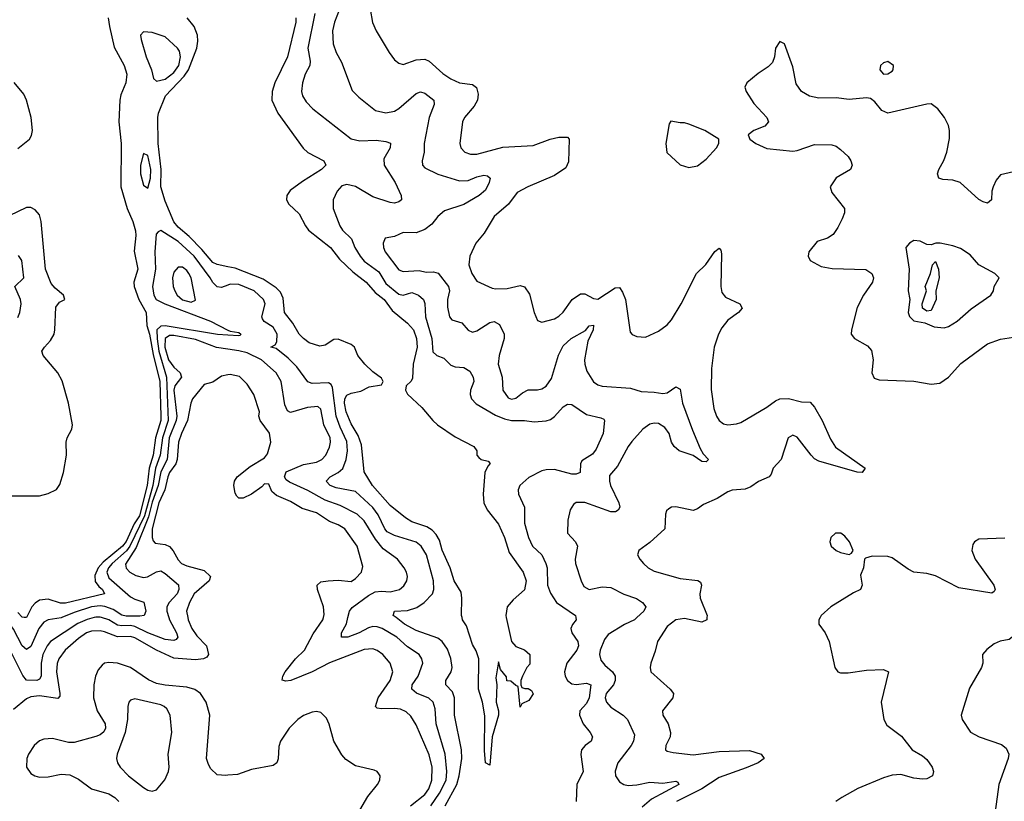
# Model space of a CAD drawing. Header units: inches. Extents: x 1954678 to 2060271, y 904822 to 1016299.
# Tile 162 of 256: x 1969038 to 1973587, y 969152 to 972762. Entities that reach past the tile are written whole.
import ezdxf

# ---------------------------------------------------------------- set-up
doc = ezdxf.new("R2010")
doc.units = ezdxf.units.IN
doc.header["$MEASUREMENT"] = 0
for name, color, linetype in [('B9966', 7, 'Continuous'), ('B9967', 7, 'Continuous'), ('B9976', 7, 'Continuous'), ('B9977', 7, 'Continuous')]:
    doc.layers.add(name, color=color, linetype=linetype)

msp = doc.modelspace()

# ---------------------------------------------------------------- linework, layer by layer
at = {"layer": 'B9966', "color": 5}
for points, elevation in [([(1969233.1, 970000), (1969230, 969998.7), (1969170, 969990.4), (1969150, 969979.3), (1969126.5, 969950), (1969090, 969866.8), (1969070, 969852.6), (1969050, 969870.5), (1969010, 969947.3), (1968978.8, 969990), (1968967.1, 970000)], 440), ([(1969382.5, 970000), (1969350, 969991.6), (1969307.5, 969972.5), (1969180.7, 969890), (1969165, 969870), (1969145.3, 969830), (1969137.2, 969790), (1969137.4, 969730), (1969130, 969715.9), (1969117.6, 969710), (1969070, 969710.6), (1969052.9, 969732.9), (1968994.2, 969850)], 460), ([(1969815.1, 970000), (1969816.9, 969990), (1969833.4, 969950), (1969856.1, 969916.1), (1969901.4, 969870), (1969910.1, 969830), (1969902.3, 969817.7), (1969888, 969810), (1969850, 969805.2), (1969750, 969813.5), (1969670, 969850.5), (1969570, 969907), (1969550, 969912.2), (1969490, 969910.8), (1969430, 969934.9), (1969410, 969939.4), (1969370, 969938.1), (1969346.9, 969930), (1969310, 969903.4), (1969248.1, 969850), (1969218.7, 969810), (1969211.9, 969788.1), (1969208.9, 969750), (1969224.3, 969650), (1969223.2, 969636.8), (1969213.9, 969626.1), (1969130, 969638.3), (1969090, 969633.6), (1969070, 969624.6), (1969010, 969576.4)], 480), ([(1969726.9, 970000), (1969730.1, 969990), (1969762.7, 969930), (1969768.4, 969910), (1969761.4, 969898.6), (1969750, 969893.7), (1969710, 969899.3), (1969630, 969929.9), (1969570, 969959.5), (1969550, 969964.1), (1969510, 969961.6), (1969490, 969965.7), (1969450, 969990.6), (1969416.6, 970000)], 460), ([(1970000, 969271.9), (1969991.3, 969271.3), (1969950, 969274), (1969921.4, 969301.5), (1969910, 969321.2), (1969901.7, 969350), (1969917.5, 969550), (1969899.9, 969610), (1969873.7, 969650), (1969847.5, 969667.5), (1969810, 969679.5), (1969710, 969687.7), (1969670, 969695.8), (1969633.4, 969713.4), (1969550, 969770.3), (1969490, 969789.9), (1969450, 969793.2), (1969430.6, 969789.4), (1969418.8, 969781.2), (1969400.9, 969759.1), (1969388.6, 969730), (1969381.1, 969690), (1969379.6, 969630), (1969396.3, 969570), (1969433.8, 969510), (1969434.7, 969490), (1969427, 969473), (1969410, 969458.5), (1969389.7, 969450.3), (1969290, 969423), (1969263.3, 969423.3), (1969190, 969441.6), (1969150, 969439.4), (1969130, 969430.7), (1969105.6, 969410), (1969079.3, 969370), (1969071.2, 969350), (1969070.3, 969310), (1969090, 969280.3), (1969108.8, 969268.8), (1969130, 969263.8), (1969170, 969264.3), (1969230, 969277.6), (1969270, 969273.5), (1969310, 969253.7), (1969370, 969209.5), (1969450, 969186.2), (1969478.6, 969170), (1969495.8, 969150)], 520)]:
    msp.add_lwpolyline(points, dxfattribs=dict(at, elevation=elevation))
at = {"layer": 'B9966', "color": 5, "elevation": 540}
msp.add_lwpolyline([(1969570, 969624.5), (1969550, 969619.5), (1969542.4, 969610), (1969537.6, 969590), (1969536, 969530), (1969525.3, 969470), (1969488.9, 969370), (1969485.7, 969350), (1969490.3, 969330), (1969503.1, 969310), (1969541.5, 969270), (1969610, 969214.9), (1969630, 969203.1), (1969650, 969198.4), (1969670, 969204.4), (1969708.9, 969251.1), (1969725.3, 969290), (1969728.7, 969310), (1969725, 969370), (1969741.2, 969470), (1969733.3, 969550), (1969718.3, 969578.3), (1969706, 969590), (1969690, 969596.5)], close=True, dxfattribs=at)
at = {"layer": 'B9967', "color": 5}
for points, elevation in [([(1969447.6, 972770), (1969453.1, 972730), (1969475.1, 972635.1), (1969520.7, 972550), (1969533, 972510), (1969528.5, 972470), (1969505.2, 972414.8), (1969501.2, 972390), (1969496.9, 972290), (1969506.9, 972190), (1969505.1, 971990), (1969534.6, 971890), (1969560.5, 971830), (1969572.9, 971787.1), (1969575.3, 971764.7), (1969567.9, 971692.1), (1969584.3, 971610), (1969565.3, 971550), (1969566.9, 971530), (1969589.2, 971469.2), (1969622.2, 971410), (1969625.5, 971350), (1969638.6, 971310), (1969655.5, 971215.5), (1969685.6, 971090), (1969691, 970930), (1969690, 970909.8), (1969665.6, 970830), (1969655.1, 970750), (1969637.1, 970690), (1969626.6, 970610), (1969591.7, 970470), (1969566.5, 970433.5), (1969530, 970351.9), (1969513.8, 970330), (1969424, 970256), (1969401.2, 970230), (1969385.7, 970194.3), (1969387.1, 970167.1), (1969403.3, 970143.3), (1969420.4, 970130), (1969430.1, 970110), (1969250, 970066.4), (1969227.5, 970067.5), (1969170, 970085.1), (1969130, 970080.2), (1969110, 970067.3), (1969094.2, 970050), (1969070, 970001.2), (1969058.8, 970001.2), (1969050, 970001.5), (1969030, 970023.2)], 420), ([(1970000, 971620.8), (1969950, 971630.6), (1969930, 971640.6), (1969879.9, 971699.9), (1969820.6, 971760.6), (1969770, 971803.1), (1969750, 971828.9), (1969710, 971923.4), (1969690.2, 971990), (1969691.8, 972070), (1969678.4, 972190), (1969676.4, 972310), (1969679.9, 972330), (1969711.8, 972410), (1969798.4, 972501.6), (1969818.2, 972530), (1969856.6, 972630), (1969862.1, 972662.1), (1969860.4, 972690), (1969843.9, 972730), (1969811.7, 972770)], 420), ([(1969030, 972167.4), (1969083.7, 972210), (1969092.8, 972227.2), (1969096.9, 972250), (1969091.9, 972310), (1969069.3, 972390), (1969057, 972417.1), (1969012.2, 972472.2)], 420), ([(1968990, 970563), (1969130, 970563.2), (1969170, 970572.6), (1969208.7, 970591.3), (1969224.4, 970615.6), (1969241, 970670), (1969255.1, 970750), (1969252.9, 970810), (1969258, 970830), (1969279.7, 970870), (1969281.7, 970890), (1969263.5, 970990), (1969234, 971094), (1969214.8, 971130), (1969147.1, 971210), (1969140.4, 971230), (1969152.2, 971250), (1969180.3, 971279.7), (1969196.8, 971310), (1969201.2, 971330), (1969205.3, 971434.7), (1969222.3, 971457.7), (1969247.3, 971470), (1969240.3, 971490), (1969201.6, 971521.6), (1969183.3, 971543.3), (1969158.1, 971610), (1969138.2, 971830), (1969130, 971861.1), (1969110, 971884.2), (1969090, 971894.2), (1969070, 971895), (1968990, 971855.9)], 420), ([(1970000, 971535.9), (1969970, 971524.7), (1969950, 971528.4), (1969930, 971548.3), (1969918.6, 971570), (1969844.2, 971670), (1969770, 971737.5), (1969690, 971788.2), (1969677.7, 971782.3), (1969669.4, 971770.6), (1969663.1, 971690), (1969666.1, 971610), (1969651.9, 971530), (1969657.4, 971490), (1969668.9, 971470), (1969708.2, 971450), (1969920.2, 971370), (1970000, 971327.7)], 440), ([(1969030, 971387), (1969038.8, 971410), (1969044.6, 971450), (1969042.6, 971470), (1969015.3, 971530), (1969056.8, 971570), (1969047.4, 971650), (1969032.5, 971672.5)], 440), ([(1970000, 971304.1), (1969952.7, 971307.3), (1969710, 971347.1), (1969690, 971346.6), (1969672.1, 971330), (1969672.8, 971287.2), (1969681.2, 971230), (1969716.1, 971110), (1969725, 970910), (1969697.5, 970830), (1969687.9, 970750), (1969666.3, 970690), (1969653.4, 970610), (1969614.6, 970470), (1969547.5, 970330), (1969531.7, 970308.3), (1969465.2, 970250), (1969448.8, 970230), (1969441.2, 970210), (1969450, 970184.1), (1969550, 970096.4), (1969570, 970085.1), (1969611.7, 970071.7), (1969621.3, 970030), (1969612.8, 970010), (1969593.8, 970006.2), (1969530, 970006.5), (1969510, 970011.8), (1969470, 970037.5), (1969431.4, 970051.4), (1969410, 970054.5), (1969370, 970050), (1969290, 970024.1), (1969233.1, 970000)], 440), ([(1970000, 971239.8), (1969947.1, 971247.1), (1969850, 971285.3), (1969750, 971303.5), (1969730, 971303), (1969710.1, 971289.9), (1969708.9, 971250), (1969726.3, 971190), (1969750, 971156.2), (1969779.8, 971130), (1969785.7, 971110), (1969755.5, 971070), (1969750.4, 971050), (1969763.7, 970930), (1969761.7, 970910), (1969728.6, 970830), (1969719.3, 970730), (1969690, 970673.1), (1969678.4, 970610), (1969650, 970533.7), (1969633.8, 970466.2), (1969576.1, 970323.9), (1969527.5, 970247.5), (1969530, 970228.6), (1969547.8, 970210), (1969574.3, 970194.3), (1969610, 970185.4), (1969628.9, 970188.9), (1969670, 970211.4), (1969690, 970215.9), (1969710, 970204.6), (1969772.2, 970152.2), (1969774.2, 970130), (1969766.4, 970110), (1969729.5, 970070), (1969718.6, 970050), (1969717.5, 970030), (1969726.9, 970000)], 460), ([(1970000, 971121.2), (1969970, 971115.9), (1969930, 971087.3), (1969890, 971076.9), (1969837, 971010), (1969828.3, 970990), (1969813.1, 970910), (1969785.1, 970850), (1969772.1, 970810), (1969766.3, 970730), (1969759.4, 970710), (1969730, 970670.3), (1969722.3, 970650), (1969708.1, 970590), (1969681.3, 970530), (1969651, 970410), (1969650.1, 970370.1), (1969654.4, 970354.4), (1969663.9, 970343.9), (1969710, 970337.1), (1969730, 970328.3), (1969748.1, 970308.1), (1969770, 970266.6), (1969786.6, 970250), (1969810, 970238.5), (1969890, 970217.5), (1969919.8, 970190), (1969914.2, 970170), (1969844.6, 970110), (1969822.4, 970070), (1969809.6, 970030), (1969815.1, 970000)], 480), ([(1969416.6, 970000), (1969410, 970001.9), (1969390, 970001.9), (1969382.5, 970000)], 460)]:
    msp.add_lwpolyline(points, dxfattribs=dict(at, elevation=elevation))
for points, elevation in [([(1969610, 972705.1), (1969596.4, 972690), (1969599, 972670), (1969622.4, 972590), (1969647.8, 972530), (1969657, 972490), (1969670, 972478), (1969710, 972486.5), (1969750, 972517.6), (1969772.9, 972550), (1969781.6, 972590), (1969776, 972616), (1969767.8, 972630), (1969710, 972682.3), (1969650, 972702.8)], 440), ([(1969610, 972144.5), (1969595.9, 972090), (1969596.1, 972050), (1969610, 971997), (1969630, 971983.7), (1969643.1, 972030), (1969644.3, 972070), (1969630, 972135.1)], 440), ([(1969790, 971618.4), (1969770, 971618.2), (1969750, 971595.8), (1969743.6, 971570), (1969747, 971530), (1969755.5, 971510), (1969766.5, 971490), (1969790, 971468.4), (1969830, 971457), (1969850, 971466.7), (1969830, 971569.6), (1969819.3, 971590), (1969810, 971604)], 460)]:
    msp.add_lwpolyline(points, close=True, dxfattribs=dict(at, elevation=elevation))
at = {"layer": 'B9976', "color": 5}
for points, elevation in [([(1970844.5, 969130), (1970910, 969182.7), (1970929.2, 969210), (1970941.9, 969250), (1970944, 969310), (1970930, 969365.6), (1970870, 969505.3), (1970844.8, 969544.8), (1970824.3, 969564.3), (1970797.3, 969577.3), (1970770, 969580.7), (1970710, 969578.3), (1970690, 969581.2), (1970682, 969590), (1970694.3, 969630), (1970749.9, 969710), (1970762.4, 969750), (1970750.7, 969790), (1970716.2, 969830), (1970690, 969848.6), (1970670, 969856.2), (1970630, 969852.3), (1970470, 969791), (1970390, 969749.6), (1970290.3, 969710), (1970267.2, 969707.2), (1970251.7, 969711.7), (1970253.8, 969730), (1970264.9, 969750), (1970312.7, 969810), (1970354, 969850), (1970394.6, 969925.4), (1970439.6, 969990), (1970441.8, 970000)], 480), ([(1970938.5, 969130), (1970978.1, 969190), (1971008.3, 969250), (1971012.5, 969290), (1971003.6, 969370), (1970962.3, 969510), (1970958.1, 969578.1), (1970948.9, 969608.9), (1970928.2, 969628.3), (1970871.5, 969651.5), (1970849.9, 969670), (1970851.6, 969690), (1970879.1, 969730), (1970900.7, 969790), (1970896.2, 969810), (1970883.5, 969830), (1970830, 969865.9), (1970780.2, 969910), (1970712.4, 969950), (1970690, 969957), (1970670, 969958.9), (1970650, 969953.5), (1970606.5, 969930), (1970554.9, 969910), (1970524.5, 969910), (1970524.5, 969930), (1970548.1, 969971.9), (1970555.1, 970000)], 460), ([(1971003.9, 969130), (1971057.6, 969230), (1971069.4, 969270), (1971080.7, 969350), (1971078.9, 969390), (1971046.6, 969550), (1971047.2, 969630), (1971037.2, 969657.2), (1971007.9, 969690), (1971007, 969710), (1971031.6, 969750), (1971036.7, 969770), (1971030.7, 969810.7), (1971015.1, 969855.1), (1970989.9, 969889.9), (1970970, 969905), (1970870, 969940.1), (1970816.8, 969970), (1970777.6, 970000)], 440), ([(1971286.2, 970000), (1971311, 969890), (1971330, 969866), (1971370.9, 969850.9), (1971396, 969830), (1971394.8, 969785.2), (1971382, 969770), (1971362, 969730), (1971354, 969710), (1971354, 969690), (1971358, 969678), (1971372, 969672), (1971388, 969672), (1971403.6, 969663.6), (1971410, 969648), (1971390, 969618), (1971358, 969602), (1971350, 969586), (1971342, 969682), (1971330, 969686), (1971307.3, 969707.3), (1971288.7, 969708.7), (1971287.3, 969727.3), (1971260.2, 969760.2), (1971250, 969795.3), (1971238, 969722), (1971243.1, 969690), (1971240.3, 969610), (1971250.6, 969570), (1971250.4, 969550), (1971220.5, 969450), (1971210, 969318), (1971190, 969328.7), (1971186, 969386), (1971186.6, 969546.6), (1971176, 969610), (1971158.2, 969670), (1971159.5, 969810), (1971147.3, 969847.3), (1971130, 969875.3), (1971102.7, 969962.7), (1971084.5, 969990), (1971082, 970000)], 420), ([(1971607.6, 970000), (1971609.2, 969990), (1971591.7, 969968.3), (1971584.4, 969950), (1971589.6, 969930), (1971616.3, 969890), (1971620.1, 969870), (1971613.1, 969850), (1971565.7, 969790), (1971555, 969750), (1971558.6, 969730), (1971570, 969708.9), (1971590, 969694.6), (1971610, 969690.6), (1971657.1, 969697.1), (1971677.8, 969690), (1971669.6, 969630), (1971656.8, 969603.2), (1971625.6, 969570), (1971625.2, 969550), (1971642.3, 969510), (1971674.3, 969470), (1971684.6, 969450), (1971678, 969430), (1971650.2, 969409.8), (1971633.4, 969390), (1971631.5, 969368.5), (1971642.3, 969290), (1971612, 969230), (1971608.9, 969150)], 440), ([(1971889.4, 970000), (1971878.4, 969990), (1971832.3, 969967.7), (1971757.7, 969922.3), (1971740.9, 969899.1), (1971720.7, 969850), (1971717.7, 969830), (1971723.7, 969803.7), (1971741.2, 969781.2), (1971777, 969750), (1971790.1, 969730), (1971789.7, 969710), (1971781.8, 969690), (1971747.5, 969650), (1971743.8, 969630), (1971750.1, 969610.1), (1971770, 969585.9), (1971826.7, 969550), (1971846.9, 969530), (1971878.5, 969458.5), (1971874.1, 969430), (1971863.2, 969410), (1971802.1, 969330), (1971789.6, 969290.4), (1971790.9, 969270), (1971810, 969241.7), (1971829.7, 969229.7), (1971850, 969225.2), (1971890, 969227.4), (1971950, 969239.3), (1972010, 969235.6), (1972070, 969244.2), (1972079.7, 969239.7), (1972083.1, 969230), (1971957.7, 969162.3), (1971914.9, 969125.1)], 460), ([(1972213.3, 970000), (1972212.7, 969990), (1972190, 969979.7), (1972110, 969995.8), (1972070.2, 969989.8), (1972030, 969959.7), (1971985.3, 969890), (1971974.9, 969845.1), (1971954.9, 969790), (1971951.5, 969770), (1971954.9, 969750), (1972044.2, 969670), (1972059.5, 969650), (1972056.5, 969630), (1972008.6, 969570), (1972010.2, 969550), (1972034.8, 969510), (1972045.2, 969470), (1972043.2, 969450), (1972024.2, 969410), (1972021.6, 969390), (1972030, 969383.1), (1972056.9, 969376.9), (1972150, 969366.3), (1972270, 969381.8), (1972410, 969386.6), (1972463.6, 969370), (1972478.6, 969350), (1972450.3, 969330), (1972394.2, 969305.8), (1972270, 969261.5), (1972190, 969208.7), (1972073.5, 969150)], 480), ([(1972736.3, 970000), (1972730.7, 969990), (1972730.7, 969970), (1972759.1, 969930), (1972778, 969890), (1972803.8, 969770), (1972818.8, 969750), (1972830, 969745.3), (1972865.8, 969745.8), (1972950, 969758), (1973030, 969760.3), (1973053, 969750), (1973018.7, 969610), (1973030.3, 969530), (1973044, 969504), (1973112.2, 969452.2), (1973161.2, 969390), (1973210, 969362.3), (1973230, 969345.2), (1973254.9, 969310), (1973260.3, 969290), (1973256.4, 969270), (1973230, 969255.4), (1973210, 969253.7), (1973170, 969259.1), (1973110, 969275.1), (1973070, 969272.3), (1973030, 969260.4), (1972910, 969211.1), (1972837.1, 969170), (1972808.9, 969150)], 520), ([(1973755.4, 970000), (1973748.2, 969991.8), (1973710, 969961.4), (1973636.3, 969930), (1973624, 969910), (1973610, 969899.5), (1973568.7, 969891.3), (1973540.7, 969879.3), (1973507.1, 969852.9), (1973487.3, 969830), (1973488, 969790), (1973482.4, 969770), (1973426.2, 969673.8), (1973388.8, 969550), (1973392.2, 969530), (1973431.2, 969471.2), (1973470.6, 969450), (1973574.8, 969414.8), (1973596.5, 969396.5), (1973608.7, 969370), (1973605.7, 969350), (1973562.6, 969230), (1973541.3, 969070)], 540), ([(1970609.9, 969110.1), (1970646.5, 969173.5), (1970691.8, 969230), (1970702, 969250), (1970703.1, 969270), (1970698.3, 969278.3), (1970689.8, 969289.8), (1970675.7, 969295.7), (1970590, 969314.9), (1970544.5, 969344.5), (1970525.9, 969365.9), (1970489.9, 969429.9), (1970467.9, 969507.9), (1970455.7, 969535.7), (1970430, 969561.1), (1970410, 969566.6), (1970390, 969563.7), (1970350, 969548.2), (1970323.5, 969530), (1970282.7, 969490), (1970243.3, 969430), (1970235.2, 969404.8), (1970232.4, 969347.6), (1970225.8, 969330), (1970210, 969317.4), (1970110, 969298), (1970045, 969275), (1970000, 969271.9)], 520)]:
    msp.add_lwpolyline(points, dxfattribs=dict(at, elevation=elevation))
at = {"layer": 'B9977', "color": 5}
for points, elevation in [([(1970514.9, 972805.1), (1970492.5, 972750), (1970483.5, 972710), (1970487.2, 972650), (1970501, 972610), (1970525.2, 972565.2), (1970574.7, 972434.7), (1970604.6, 972404.6), (1970682.7, 972342.7), (1970730, 972331), (1970770, 972338.7), (1970790, 972350.9), (1970870, 972420.2), (1970890, 972428.2), (1970910, 972422.8), (1970951.7, 972390), (1970952.9, 972370), (1970930.1, 972310), (1970906.9, 972190), (1970906.7, 972150), (1970898, 972110), (1970899.7, 972090), (1970910, 972077.7), (1970970, 972047.9), (1971070, 972017.8), (1971110, 972018.4), (1971150, 972035.3), (1971183.4, 972043.4), (1971200.4, 972040.4), (1971211.3, 972030), (1971207, 972010), (1971190, 971974.5), (1971161.7, 971950), (1971090, 971908.3), (1971001.3, 971878.7), (1970970, 971852.1), (1970942.8, 971817.2), (1970910, 971792.8), (1970870, 971777.1), (1970810, 971778.7), (1970770, 971761.1), (1970727.5, 971752.5), (1970718.3, 971730), (1970719.1, 971710), (1970727.3, 971690), (1970790, 971607), (1970810, 971599.5), (1970883.6, 971603.6), (1970916, 971596), (1970950, 971596.6), (1970971.8, 971591.8), (1971019.3, 971530), (1971023.4, 971510), (1971015, 971470), (1971014.2, 971434.2), (1971024, 971390), (1971035.5, 971375.5), (1971081, 971361), (1971110, 971327.1), (1971130, 971318.5), (1971150, 971324.4), (1971210, 971363), (1971230, 971367.3), (1971254.7, 971354.7), (1971276.2, 971310), (1971277, 971290), (1971254, 971210), (1971249.5, 971170), (1971266.8, 971110), (1971270.3, 971050), (1971295.2, 971015.2), (1971310, 971008.3), (1971330, 971013.6), (1971361.1, 971038.9), (1971387.3, 971052.7), (1971430, 971051.9), (1971450, 971056.3), (1971470, 971069.3), (1971495.4, 971104.6), (1971527.8, 971212.2), (1971550, 971256), (1971586.8, 971290), (1971653.2, 971326.8), (1971670, 971347.7), (1971690, 971350.2), (1971687.7, 971330), (1971662.6, 971277.4), (1971647.6, 971190), (1971648.7, 971170), (1971659, 971139), (1971689.3, 971089.2), (1971710, 971075.3), (1971730, 971069.5), (1971860.2, 971060.2), (1971910, 971044.6), (1971970, 971042), (1972010, 971034.7), (1972030, 971038), (1972070, 971066.4), (1972090, 971055.5), (1972101.2, 970990), (1972146.1, 970866.1), (1972181.8, 970781.8), (1972196.7, 970756.7), (1972221, 970730), (1972210, 970719), (1972190, 970721.2), (1972150, 970749), (1972085.2, 970770), (1972061.6, 970790), (1972049.7, 970810), (1972039.7, 970850), (1972018.7, 970878.7), (1971990, 970896.8), (1971970, 970898.2), (1971950, 970892.9), (1971917.4, 970870), (1971866.8, 970813.2), (1971849.2, 970790), (1971800.7, 970699.3), (1971763.5, 970656.5), (1971762.7, 970630), (1971767.6, 970610), (1971807.1, 970530), (1971811.1, 970510), (1971803.4, 970496.6), (1971791.1, 970488.9), (1971770, 970489.4), (1971650, 970532.4), (1971610, 970532.4), (1971596.9, 970523.1), (1971582.2, 970497.8), (1971570.2, 970449.8), (1971569, 970390), (1971606.9, 970350), (1971615.4, 970330), (1971604.2, 970270), (1971605.5, 970250), (1971631.7, 970170), (1971644.4, 970144.4), (1971670, 970130.3), (1971730, 970141.8), (1971770, 970139.3), (1971830, 970108.2), (1971888.6, 970088.6), (1971916.4, 970070), (1971931.2, 970050), (1971922.6, 970030), (1971889.4, 970000)], 460), ([(1970657.8, 972810), (1970668.6, 972748.6), (1970684.9, 972710), (1970744.9, 972610), (1970770, 972577.1), (1970790, 972561.3), (1970810, 972554.9), (1970870, 972576.6), (1970910, 972579.2), (1970930.2, 972570), (1970993.4, 972513.4), (1971030, 972488.1), (1971070, 972470.8), (1971130, 972461.7), (1971148.3, 972448.3), (1971157.2, 972417.2), (1971153.8, 972390), (1971138.2, 972361.8), (1971093, 972310), (1971084.6, 972290), (1971072.3, 972190), (1971076.9, 972170), (1971095.5, 972150), (1971121, 972141), (1971150, 972140.6), (1971270, 972173), (1971410, 972180.9), (1971489.4, 972210), (1971530, 972219.7), (1971570, 972219.3), (1971577.6, 972210), (1971574.4, 972105.6), (1971562, 972078), (1971510, 972042), (1971386.7, 971990), (1971336.3, 971963.7), (1971296, 971910), (1971230, 971852.3), (1971183.7, 971776.3), (1971146, 971730), (1971118.2, 971670), (1971113.7, 971630), (1971126.8, 971590), (1971150, 971553.4), (1971221.8, 971521.8), (1971238.6, 971518.5), (1971290, 971520.2), (1971350, 971533.6), (1971370, 971528.5), (1971393.2, 971493.3), (1971415.4, 971410), (1971430, 971373), (1971450, 971364.9), (1971510, 971380.8), (1971530, 971391.7), (1971550, 971410.3), (1971591.3, 971468.7), (1971630, 971496.1), (1971650, 971496.1), (1971690, 971473.9), (1971710, 971471.5), (1971790, 971523.5), (1971810, 971524.6), (1971823.6, 971503.6), (1971836.6, 971470), (1971859, 971319), (1971867.7, 971307.7), (1971890, 971298.7), (1971930, 971295.8), (1971990, 971323.6), (1972030, 971352.6), (1972050, 971375.2), (1972094.7, 971450), (1972165, 971590), (1972209, 971631), (1972250, 971691.7), (1972270, 971706), (1972277.6, 971697.6), (1972280.5, 971680.5), (1972277.7, 971530), (1972282, 971502), (1972299.7, 971479.6), (1972365.5, 971450), (1972375.8, 971430), (1972358.9, 971410), (1972310, 971373.8), (1972282, 971338), (1972266.7, 971310), (1972246.6, 971250), (1972234.8, 971150), (1972233, 971053), (1972245.8, 970965.8), (1972257.8, 970930), (1972270, 970910.2), (1972290, 970895.8), (1972310, 970890.8), (1972350, 970894.4), (1972370, 970900.8), (1972490, 970972), (1972530, 971002.1), (1972550, 971010.1), (1972590, 971012.3), (1972650, 970997), (1972690, 970995), (1972710, 970971.7), (1972745.5, 970910), (1972783.8, 970823.8), (1972807.2, 970787.2), (1972944, 970690), (1972931, 970670), (1972907.7, 970672.3), (1972730, 970722.4), (1972710, 970733.5), (1972694.5, 970750), (1972630, 970834), (1972610, 970843.1), (1972589.3, 970830), (1972556.6, 970730), (1972519.2, 970690), (1972510, 970662), (1972500.4, 970650), (1972451.5, 970628.5), (1972416, 970604), (1972390, 970592.7), (1972330, 970589.2), (1972310, 970581.7), (1972260.7, 970550), (1972197, 970523), (1972170, 970502.6), (1972150, 970495), (1972070, 970511.1), (1972050, 970509.6), (1972037.2, 970502.8), (1972027.1, 970492.9), (1972022.2, 970477.8), (1972019.5, 970410), (1971950, 970346.3), (1971898.8, 970310), (1971893.4, 970290), (1971903, 970270), (1971920.4, 970250), (1971942, 970230), (1971970, 970214), (1972090, 970180.7), (1972171.1, 970171.1), (1972183.4, 970163.4), (1972188.7, 970150), (1972180.7, 970110), (1972182, 970090), (1972214, 970010), (1972213.3, 970000)], 480), ([(1970314.4, 972770), (1970313.7, 972750), (1970275.8, 972590), (1970216.8, 972470), (1970204.5, 972430), (1970203.7, 972390), (1970231.4, 972330), (1970348.3, 972168.3), (1970370, 972148.4), (1970444, 972110), (1970452, 972090), (1970433, 972070), (1970345, 972015), (1970287.3, 971972.7), (1970272.1, 971950), (1970271.4, 971930), (1970282, 971910), (1970330, 971865.5), (1970358.3, 971810), (1970373.4, 971790), (1970474.3, 971710), (1970515.4, 971655.4), (1970577.9, 971597.9), (1970638.8, 971550), (1970681.3, 971501.3), (1970722.9, 971470), (1970758.7, 971418.7), (1970830, 971360.8), (1970857.6, 971330), (1970871.8, 971290), (1970875.1, 971250), (1970856.8, 971170), (1970853.5, 971106.5), (1970847.7, 971092.3), (1970823.8, 971070), (1970820.2, 971050), (1970830, 971031.7), (1970896.4, 970970), (1970946.4, 970910), (1970968.5, 970890), (1971050, 970834.4), (1971136.4, 970790), (1971150.5, 970770), (1971150.7, 970750.7), (1971159.8, 970739.8), (1971170, 970731), (1971202, 970722), (1971211.3, 970711.3), (1971200.5, 970699.5), (1971187.3, 970670), (1971180.3, 970570), (1971183.2, 970530), (1971197.6, 970497.6), (1971250, 970432.2), (1971278.8, 970370), (1971300.1, 970300.1), (1971363.8, 970210), (1971377.6, 970170), (1971370, 970128.7), (1971317.5, 970082.5), (1971290.8, 970050), (1971284, 970010), (1971286.2, 970000)], 420), ([(1970402.6, 972790), (1970369.7, 972630), (1970380.9, 972570), (1970378.4, 972550), (1970357.2, 972510), (1970345.1, 972470), (1970339.7, 972430), (1970344.7, 972410), (1970362.2, 972382.2), (1970392.6, 972350), (1970570, 972211.6), (1970610, 972202.7), (1970685.4, 972205.4), (1970730, 972199.2), (1970751.1, 972191.1), (1970750.2, 972170), (1970721.3, 972118.7), (1970721.8, 972090), (1970773.2, 972010), (1970800.8, 971950), (1970801.7, 971930), (1970790, 971919.8), (1970770, 971915.1), (1970750, 971918), (1970670, 971943.4), (1970590, 971991.2), (1970550, 972000.6), (1970526.2, 971993.8), (1970504.4, 971970), (1970487.2, 971930), (1970486, 971890), (1970517.1, 971810), (1970530.2, 971790), (1970570.8, 971750), (1970586, 971710), (1970611.1, 971670), (1970630, 971646.6), (1970697.5, 971597.5), (1970730, 971543.4), (1970790, 971494.7), (1970810, 971489.5), (1970850, 971501.9), (1970880.6, 971490), (1970903.5, 971470), (1970910.5, 971450.5), (1970913.7, 971390), (1970941.9, 971290), (1970947.1, 971227.1), (1970965.3, 971210), (1970997.9, 971197.9), (1971030, 971165.8), (1971050, 971158.8), (1971090, 971155.5), (1971117.7, 971137.7), (1971134, 971110), (1971135.8, 971090), (1971121.7, 971050), (1971119.5, 971030), (1971125.5, 971010), (1971147.4, 970987.4), (1971235.9, 970935.9), (1971278.1, 970918.1), (1971310, 970910.8), (1971370, 970910.1), (1971415.9, 970904.1), (1971471.4, 970908.6), (1971490, 970914.9), (1971510, 970928.9), (1971550, 970973), (1971570, 970986.4), (1971590, 970984.9), (1971657.5, 970937.5), (1971723.6, 970923.6), (1971737, 970917), (1971740.7, 970910), (1971734.1, 970850), (1971702.2, 970777.8), (1971685, 970755), (1971635.3, 970724.7), (1971629.2, 970710), (1971628.2, 970670), (1971610, 970662.2), (1971590, 970663.4), (1971510, 970684.1), (1971470, 970682.6), (1971450, 970677.3), (1971390, 970647.4), (1971349.1, 970610), (1971341.2, 970590), (1971342.6, 970570), (1971370.9, 970510), (1971370, 970436), (1971388.5, 970370), (1971408.3, 970330), (1971450.1, 970290), (1971469.7, 970249.7), (1971474.9, 970230), (1971477, 970150), (1971490, 970112.6), (1971519, 970070), (1971606, 970010), (1971607.6, 970000)], 440), ([(1973630, 972059.6), (1973570, 972045.1), (1973550, 972020.9), (1973536, 971990), (1973529.1, 971970), (1973528.8, 971930), (1973510, 971914.8), (1973490, 971919.8), (1973470, 971931.9), (1973383.6, 972010), (1973350, 972020.7), (1973304.1, 972024.1), (1973285.1, 972030), (1973279.1, 972050), (1973285.1, 972070), (1973308.6, 972111.4), (1973322.7, 972150), (1973333.6, 972213.6), (1973334.6, 972250), (1973330, 972272.7), (1973311.1, 972310), (1973281, 972350), (1973250, 972372.9), (1973230, 972371.8), (1973050, 972329.6), (1973022.2, 972342.3), (1972990, 972382), (1972970, 972397.6), (1972950, 972400.4), (1972870, 972392.8), (1972810, 972401.1), (1972730, 972399.4), (1972688, 972408), (1972650.7, 972430.7), (1972625.5, 972465.5), (1972610, 972544), (1972571.3, 972650), (1972550, 972661.2), (1972530.7, 972630), (1972526.3, 972590), (1972515.8, 972564.2), (1972496.3, 972543.7), (1972450, 972512.9), (1972398, 972470), (1972388.7, 972450), (1972394.9, 972430), (1972430, 972374), (1972490.8, 972310), (1972497.3, 972290), (1972481, 972270), (1972430.6, 972249.4), (1972404.7, 972230), (1972411, 972210), (1972438.8, 972190), (1972490, 972166.7), (1972610, 972154.6), (1972630, 972157.4), (1972710, 972186), (1972790, 972184.2), (1972810, 972177.7), (1972830, 972162.7), (1972866.5, 972130), (1972879.1, 972110), (1972884, 972090), (1972877, 972070), (1972810, 972032), (1972783.5, 971990), (1972790, 971963.1), (1972849, 971890), (1972849, 971870), (1972838.3, 971841.7), (1972818.7, 971801.3), (1972796.9, 971770), (1972770, 971752.8), (1972723.2, 971736.8), (1972683.8, 971690), (1972680.5, 971670), (1972690.7, 971650), (1972741.8, 971621.8), (1972792.4, 971612.4), (1972948.2, 971608.2), (1972975.6, 971590), (1972983.2, 971570), (1972979.2, 971550), (1972936.6, 971490), (1972907.4, 971432.6), (1972881.5, 971330), (1972880.3, 971310), (1972894.9, 971290), (1972955.8, 971255.8), (1972973.3, 971233.3), (1972982.3, 971190), (1972976, 971130), (1972986.2, 971106.2), (1973010, 971098.7), (1973170, 971092.6), (1973250, 971078.2), (1973290, 971082.2), (1973330, 971110.2), (1973386, 971174), (1973510, 971264.3), (1973570, 971286.2), (1973630, 971294.9)], 520), ([(1971082, 970000), (1971079.5, 970010), (1971081.6, 970090), (1971077.7, 970117.7), (1971046.4, 970170), (1971027.1, 970230), (1970990, 970311.5), (1970977.4, 970357.4), (1970963.2, 970383.3), (1970943.8, 970403.8), (1970919.6, 970419.6), (1970850, 970443), (1970820.2, 970460.2), (1970750, 970517.6), (1970668.6, 970610), (1970630, 970673.2), (1970617.4, 970797.4), (1970601.4, 970841.4), (1970570, 970894.6), (1970546.8, 970950), (1970539.3, 970990), (1970540.6, 971010), (1970550, 971027.6), (1970570, 971036.4), (1970614.3, 971045.7), (1970653.7, 971066.3), (1970710, 971075.6), (1970717.2, 971090), (1970710, 971106.6), (1970670, 971134.6), (1970633.3, 971170), (1970601.3, 971210), (1970585.6, 971250), (1970570, 971262), (1970510, 971286), (1970490, 971285.3), (1970450, 971258.9), (1970425.6, 971254.4), (1970376.4, 971270), (1970350, 971289), (1970330, 971309.8), (1970300.1, 971360.1), (1970261.4, 971410), (1970255.8, 971475.8), (1970242.9, 971502.9), (1970223.3, 971523.3), (1970163.5, 971563.5), (1970034.1, 971614.1), (1970000, 971620.8)], 420), ([(1970777.6, 970000), (1970764.5, 970010), (1970769.4, 970030), (1970830, 970032.6), (1970873.1, 970046.9), (1970906.3, 970070), (1970945.7, 970110), (1970952, 970130), (1970950.4, 970169.6), (1970917.5, 970290), (1970893.1, 970330), (1970870, 970348), (1970770, 970379.6), (1970736.8, 970396.8), (1970724.9, 970410), (1970694.6, 970474.6), (1970670, 970508.4), (1970590, 970583), (1970499.8, 970599.8), (1970473.3, 970610), (1970454.5, 970630), (1970472.4, 970650), (1970510, 970670.1), (1970530.8, 970689.2), (1970546.5, 970730), (1970553.4, 970770), (1970550, 970814.2), (1970519, 970879), (1970500.6, 970930), (1970482.8, 971062.8), (1970476.6, 971076.6), (1970464.4, 971084.4), (1970390, 971081.7), (1970370, 971088.7), (1970318.1, 971158.1), (1970279.2, 971199.2), (1970223.8, 971243.8), (1970198, 971250), (1970219.3, 971260.7), (1970226.7, 971273.3), (1970227.5, 971310), (1970210, 971342.2), (1970167.9, 971367.9), (1970160.8, 971380.8), (1970157.7, 971390), (1970172.4, 971450), (1970165.1, 971470), (1970122, 971510), (1970050, 971539.2), (1970010, 971539.6), (1970000, 971535.9)], 440), ([(1970000, 971327.7), (1970010, 971322.4), (1970050, 971317.1), (1970060.7, 971310), (1970057.1, 971302.9), (1970050, 971300.9), (1970000, 971304.1)], 440), ([(1970555.1, 970000), (1970562.5, 970030), (1970573.9, 970046.1), (1970650, 970101.5), (1970681.4, 970118.6), (1970710, 970122.4), (1970750, 970119.3), (1970793, 970130), (1970813, 970147), (1970827.7, 970170), (1970829.8, 970190), (1970825.2, 970210), (1970815.4, 970230), (1970783.4, 970270), (1970717.7, 970317.7), (1970682, 970362), (1970630, 970446.5), (1970598.2, 970478.2), (1970518.3, 970518.3), (1970450, 970542.8), (1970370, 970587.4), (1970285.2, 970625.2), (1970270, 970637.1), (1970262.5, 970650), (1970270, 970674), (1970350, 970707.2), (1970410, 970717.4), (1970434.9, 970730), (1970452.9, 970750), (1970470, 970787.4), (1970474.8, 970810), (1970473.3, 970830), (1970443.2, 970890), (1970430, 970962.3), (1970415.3, 970975.3), (1970368.7, 970971.3), (1970290, 970947.8), (1970274.9, 970954.9), (1970263.2, 970983.2), (1970246.5, 971090), (1970222.7, 971130), (1970155.6, 971190), (1970090, 971222.5), (1970050, 971232.8), (1970000, 971239.8)], 460), ([(1970441.8, 970000), (1970445, 970015), (1970442.5, 970050), (1970414, 970130), (1970412.8, 970150), (1970430, 970165), (1970464, 970170), (1970510, 970173.1), (1970570, 970166.8), (1970590, 970180.7), (1970616.8, 970210), (1970624.4, 970235.6), (1970596.8, 970330), (1970540.6, 970410), (1970510, 970428.2), (1970470, 970444.3), (1970410, 970484.8), (1970343.8, 970503.8), (1970290, 970537.1), (1970224.8, 970564.8), (1970202.6, 970582.6), (1970190, 970617), (1970170, 970618.2), (1970156.6, 970603.4), (1970110, 970570.5), (1970071.5, 970551.5), (1970050, 970551.5), (1970041.3, 970561.3), (1970034.3, 970574.3), (1970028.1, 970610), (1970031.4, 970630), (1970043.2, 970650), (1970102.7, 970697.3), (1970170, 970738), (1970182.8, 970757.2), (1970198.8, 970810), (1970192.7, 970852.7), (1970149.1, 970910), (1970143.7, 970930), (1970145.7, 970950), (1970119.4, 971030), (1970090, 971078), (1970053.3, 971113.3), (1970010, 971122.9), (1970000, 971121.2)], 480), ([(1973590, 970367), (1973470, 970362.3), (1973449.3, 970350.7), (1973441.6, 970338.4), (1973438, 970310), (1973453.2, 970270), (1973539.8, 970150), (1973544.7, 970130), (1973540, 970120), (1973530, 970113.5), (1973377.6, 970137.6), (1973270, 970193.6), (1973230, 970203.8), (1973170, 970209.7), (1973143.2, 970223.2), (1973070, 970276.9), (1973050, 970282.4), (1972976.8, 970283.2), (1972946, 970274), (1972942, 970270), (1972937.3, 970230), (1972923.8, 970196.2), (1972930.6, 970150), (1972922.8, 970130), (1972890, 970114.7), (1972786, 970050), (1972742, 970010), (1972736.3, 970000)], 520)]:
    msp.add_lwpolyline(points, dxfattribs=dict(at, elevation=elevation))
for points, elevation in [([(1973050, 972568.2), (1973030, 972563), (1973015.8, 972550), (1973013, 972530), (1973030, 972510.6), (1973050, 972512.2), (1973070, 972523.7), (1973074.7, 972530), (1973075.6, 972550)], 520), ([(1972046.8, 972293.2), (1972039.6, 972280.4), (1972024, 972190), (1972028.9, 972148.9), (1972090, 972090.8), (1972130, 972078.8), (1972170, 972087.3), (1972210, 972117.3), (1972257, 972170), (1972269, 972190), (1972268, 972210), (1972204, 972250), (1972130, 972279.5), (1972110, 972286), (1972090, 972285.2)], 520), ([(1973170, 971742), (1973150, 971729.5), (1973132.7, 971710), (1973147.8, 971610), (1973143.8, 971510), (1973151.3, 971470), (1973143.8, 971410), (1973150, 971391.3), (1973170, 971370.8), (1973221, 971361), (1973263.7, 971343.7), (1973310, 971338), (1973330, 971344.2), (1973369.5, 971370), (1973434.2, 971425.8), (1973525.2, 971490), (1973537.2, 971510), (1973541.2, 971530), (1973564, 971570), (1973544, 971590), (1973470, 971629.4), (1973430, 971676.2), (1973385.3, 971705.3), (1973350, 971718), (1973290.5, 971729.5), (1973270.6, 971729.4), (1973250, 971721.2), (1973230, 971722.7), (1973199.1, 971739.1)], 540), ([(1973230, 971415.3), (1973210, 971428.7), (1973208, 971450), (1973228.7, 971510), (1973222, 971530), (1973246, 971590), (1973255.3, 971630), (1973270, 971644.7), (1973282.8, 971610), (1973286.8, 971570), (1973270.6, 971510), (1973273, 971470), (1973250, 971419)], 540), ([(1972832.7, 970390), (1972806.8, 970390), (1972786, 970370), (1972781.6, 970350), (1972788.2, 970330), (1972810, 970310.5), (1972830, 970300.5), (1972870, 970291.3), (1972882, 970298), (1972888.7, 970310), (1972871.6, 970350), (1972850, 970377)], 520)]:
    msp.add_lwpolyline(points, close=True, dxfattribs=dict(at, elevation=elevation))

doc.saveas('drawing.dxf')
